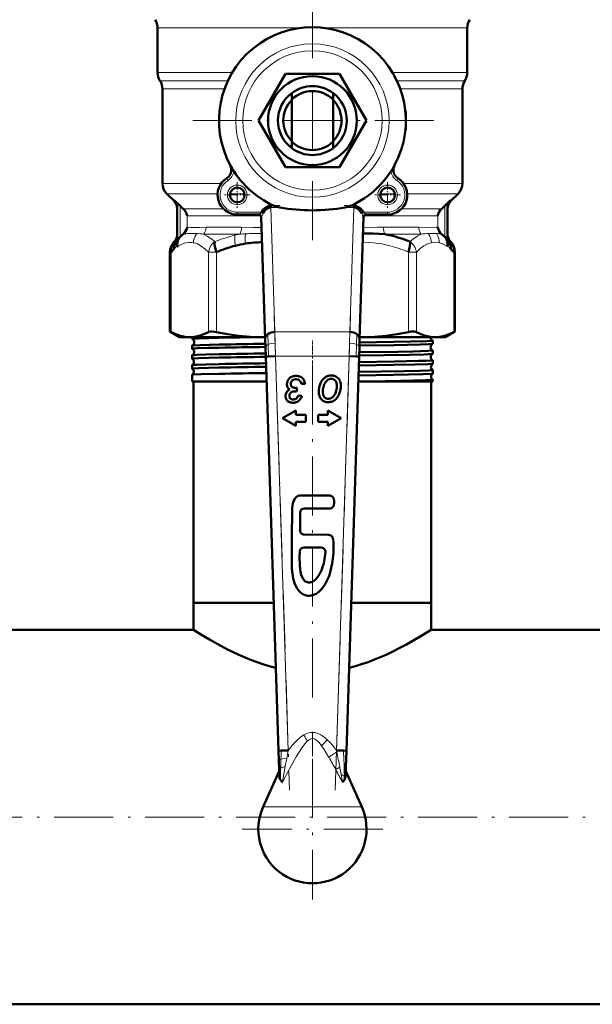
# Model space of a CAD drawing. Extents: x -1438 to 1837, y -1689 to 607.
# Tile 2 of 92: x -83 to 34, y -1684 to -1484. Entities that reach past the tile are written whole.
import ezdxf

# ---------------------------------------------------------------- set-up
doc = ezdxf.new("R2010")
doc.units = 0
doc.linetypes.add('DASHDOT', pattern=[18.5, 12, -3, 0.5, -3])

msp = doc.modelspace()

# ---------------------------------------------------------------- linework, layer by layer
at = {"color": 7, "linetype": 'DASHDOT', "lineweight": 18}
for p, q in [((-23.21, -1479.81), (-23.21, -1529.21)), ((1.49, -1504.51), (-47.91, -1504.51)), ((-30.97, -1544.34), (-27.85, -1640.57)), ((-18.57, -1640.57), (-15.45, -1544.34)), ((-23.21, -1621.78), (-23.21, -1549.13)), ((-23.21, -1634.21), (-23.21, -1662.81)), ((472.79, -1646.06), (-199.21, -1646.06)), ((-8.91, -1648.51), (-37.51, -1648.51))]:
    msp.add_line(p, q, dxfattribs=at)
at = {"color": 7, "linetype": 'DASHDOT', "lineweight": 18, "ltscale": 0.083102}
msp.add_line((-23.21, -1485.94), (-23.21, -1482.62), dxfattribs=at)
at = {"color": 7, "lineweight": 18}
for p, q in [((-25.65, -1485.67), (-54.71, -1485.67)), ((8.29, -1485.67), (-20.76, -1485.67)), ((-39.52, -1494.77), (-54.71, -1494.77)), ((-40.4, -1496.42), (-54.21, -1496.42)), ((8.29, -1494.77), (-6.9, -1494.77)), ((7.79, -1496.42), (-6.01, -1496.42)), ((-41.09, -1498.08), (-53.71, -1498.08)), ((7.29, -1498.08), (-5.33, -1498.08)), ((-4.27, -1503.01), (-4.21, -1503.01)), ((-4.21, -1506.01), (-4.27, -1506.01)), ((-40.63, -1516.24), (-40.36, -1516.66)), ((-5.79, -1516.24), (-6.05, -1516.66)), ((-41.73, -1517.27), (-53.71, -1517.27)), ((7.29, -1517.27), (-4.69, -1517.27)), ((-42.49, -1519.39), (-52.83, -1519.39)), ((-51.3, -1520.87), (-51.3, -1520.71)), ((-37.02, -1519.39), (-39.98, -1519.39)), ((-6.44, -1519.39), (-9.4, -1519.39)), ((6.41, -1519.39), (-3.93, -1519.39)), ((4.89, -1520.71), (4.88, -1520.92)), ((-51.29, -1520.92), (-51.3, -1520.87)), ((-50.11, -1528.16), (-50.11, -1521.86)), ((-41.36, -1522.42), (-49.5, -1522.42)), ((-31.64, -1521.8), (-31.08, -1521.8)), ((-31.64, -1522.15), (-30.82, -1547.46)), ((-31.64, -1522.15), (-29.85, -1522.15)), ((-16.57, -1522.15), (-14.78, -1522.15)), ((-15.6, -1547.46), (-14.78, -1522.15)), ((-15.34, -1521.8), (-14.78, -1521.8)), ((3.08, -1522.42), (-5.06, -1522.42)), ((3.69, -1521.86), (3.69, -1528.16)), ((-33.72, -1523.84), (-48.69, -1523.84)), ((-48.69, -1526.18), (-48.69, -1523.84)), ((-38.5, -1523.62), (-38.5, -1523.12)), ((-33.57, -1523.12), (-38.5, -1523.12)), ((-7.92, -1523.12), (-12.85, -1523.12)), ((2.27, -1523.84), (-12.7, -1523.84)), ((-7.92, -1523.62), (-7.92, -1523.12)), ((2.27, -1523.84), (2.27, -1526.18)), ((-37.63, -1526.18), (-44.84, -1526.18)), ((-1.57, -1526.18), (-8.79, -1526.18)), ((-49.28, -1527.59), (-49.5, -1527.59)), ((-37.95, -1527.59), (-45.33, -1527.59)), ((-1.09, -1527.59), (-8.46, -1527.59)), ((3.08, -1527.59), (2.86, -1527.59)), ((-51.29, -1529.09), (-51.25, -1529.04)), ((-51.17, -1529.01), (-51.16, -1529.01)), ((4.32, -1530.04), (4.34, -1530.01)), ((4.35, -1528.97), (4.38, -1529.04)), ((4.74, -1529.01), (4.75, -1529.01)), ((-52.19, -1531.23), (-51.96, -1531.23)), ((-51.96, -1531.23), (-51.96, -1547.48)), ((-44.35, -1531.23), (-42.73, -1531.23)), ((-44.35, -1531.23), (-44.35, -1547.48)), ((-42.73, -1531.23), (-42.73, -1547.48)), ((-3.69, -1531.23), (-3.69, -1547.48)), ((-3.69, -1531.23), (-2.07, -1531.23)), ((-2.07, -1531.23), (-2.07, -1547.48)), ((5.54, -1531.23), (5.54, -1547.48)), ((5.54, -1531.23), (5.77, -1531.23)), ((-32.26, -1547.91), (-32.2, -1550)), ((-30.82, -1547.46), (-15.6, -1547.46)), ((-30.82, -1547.46), (-30.77, -1549.73)), ((-15.65, -1549.73), (-15.6, -1547.46)), ((-14.16, -1547.91), (-14.22, -1550)), ((-32.2, -1550), (-32.13, -1552.45)), ((-30.77, -1549.73), (-30.71, -1552.41)), ((-15.71, -1552.41), (-15.65, -1549.73)), ((-14.22, -1550), (-14.29, -1552.45)), ((-30.71, -1552.41), (-28.11, -1632.5)), ((-30.71, -1552.41), (-15.71, -1552.41)), ((-18.31, -1632.5), (-15.71, -1552.41)), ((-20.18, -1630.35), (-21.33, -1631.59)), ((-18.26, -1632.77), (-18.31, -1632.5)), ((-17.65, -1635.92), (-18.45, -1636.42)), ((-16.7, -1638.49), (-16.72, -1637.76)), ((-23.21, -1643.99), (-33.24, -1643.99)), ((-13.18, -1643.99), (-23.21, -1643.99))]:
    msp.add_line(p, q, dxfattribs=at)
at = {"color": 7, "lineweight": 50}
for p, q in [((-54.71, -1485.67), (-54.71, -1494.77)), ((8.29, -1485.67), (8.29, -1494.77)), ((-34.18, -1504.51), (-28.69, -1495.01)), ((-28.69, -1495.01), (-17.72, -1495.01)), ((-17.72, -1495.01), (-12.24, -1504.51)), ((-53.71, -1498.08), (-53.71, -1517.27)), ((7.29, -1498.08), (7.29, -1517.27)), ((-27.41, -1498.91), (-27.41, -1500.22)), ((-27.41, -1500.22), (-27.41, -1508.79)), ((-19.01, -1500.22), (-19.01, -1498.91)), ((-19.01, -1508.79), (-19.01, -1500.22)), ((-28.69, -1514.01), (-34.18, -1504.51)), ((-12.24, -1504.51), (-17.72, -1514.01)), ((-4.21, -1503.01), (-4.21, -1506.01)), ((-27.41, -1508.79), (-27.41, -1510.11)), ((-19.01, -1510.11), (-19.01, -1508.79)), ((-39.92, -1513.54), (-39.95, -1513.57)), ((-39.7, -1514.72), (-39.21, -1514.76)), ((-17.72, -1514.01), (-28.69, -1514.01)), ((-6.71, -1514.72), (-7.21, -1514.76)), ((-6.47, -1513.57), (-6.49, -1513.54)), ((-51.29, -1520.92), (-52.83, -1519.39)), ((-50.11, -1521.86), (-51.3, -1520.71)), ((4.89, -1520.71), (3.69, -1521.86)), ((4.88, -1520.92), (6.41, -1519.39)), ((-50.71, -1522.13), (-50.71, -1528.37)), ((-31.64, -1522.15), (-31.64, -1521.8)), ((-14.78, -1521.8), (-14.78, -1522.15)), ((4.29, -1522.13), (4.29, -1528.37)), ((-34.12, -1523.62), (-38.5, -1523.62)), ((-33.63, -1524.11), (-32.82, -1548.94)), ((-33.18, -1523.34), (-33.57, -1523.12)), ((-13.6, -1548.94), (-12.79, -1524.11)), ((-12.85, -1523.12), (-13.24, -1523.34)), ((-7.92, -1523.62), (-12.3, -1523.62)), ((-48.71, -1526.28), (-48.69, -1526.18)), ((2.27, -1526.18), (2.29, -1526.28)), ((-50.74, -1528.76), (-50.11, -1528.16)), ((-50.11, -1528.16), (-49.88, -1527.94)), ((-49.88, -1527.94), (-49.85, -1527.92)), ((-12.9, -1527.45), (-12.57, -1527.45)), ((3.44, -1527.92), (3.46, -1527.94)), ((3.46, -1527.94), (3.69, -1528.16)), ((3.69, -1528.16), (4.1, -1528.55)), ((4.1, -1528.55), (4.32, -1528.76)), ((-51.29, -1529.08), (-51.33, -1529.13)), ((-51.29, -1529.09), (-51.24, -1529.03)), ((-51.24, -1529.04), (-51.24, -1529.03)), ((4.35, -1528.97), (4.37, -1529.04)), ((4.82, -1529.04), (4.79, -1529)), ((4.82, -1529.04), (4.91, -1529.13)), ((-52.19, -1531.23), (-52.19, -1547.37)), ((5.77, -1531.23), (5.77, -1547.37)), ((-52.19, -1547.37), (-51.96, -1547.48)), ((-50.21, -1548.51), (-52.19, -1547.37)), ((-50.21, -1548.51), (-48.15, -1548.51)), ((-48.15, -1548.51), (-33.54, -1548.51)), ((-47.67, -1548.87), (-47.67, -1548.51)), ((-33.54, -1548.51), (-32.83, -1548.51)), ((-13.58, -1548.51), (-12.88, -1548.51)), ((-12.88, -1548.51), (1.74, -1548.51)), ((1.74, -1548.51), (3.79, -1548.51)), ((3.79, -1548.51), (5.77, -1547.37)), ((5.54, -1547.48), (5.77, -1547.37)), ((-47.67, -1550.89), (-47.67, -1550.24)), ((-32.82, -1548.94), (-32.77, -1550.56)), ((-32.77, -1550.56), (-32.71, -1552.47)), ((-13.71, -1552.47), (-13.65, -1550.56)), ((-13.65, -1550.56), (-13.6, -1548.94)), ((1.25, -1549.88), (1.25, -1549.25)), ((-47.67, -1552.91), (-47.67, -1552.22)), ((-32.13, -1552.45), (-32.71, -1552.47)), ((-32.71, -1552.47), (-30.11, -1632.57)), ((-30.71, -1552.41), (-32.13, -1552.45)), ((-16.31, -1632.57), (-13.71, -1552.47)), ((-15.71, -1552.41), (-14.29, -1552.45)), ((-14.29, -1552.45), (-13.71, -1552.47)), ((1.25, -1551.9), (1.25, -1551.23)), ((-47.67, -1554.93), (-47.67, -1554.2)), ((1.25, -1553.92), (1.25, -1553.21)), ((-47.66, -1554.93), (-47.67, -1554.93)), ((-47.67, -1556.18), (-47.66, -1556.18)), ((-47.67, -1557.51), (-47.67, -1556.18)), ((1.25, -1555.94), (1.25, -1555.19)), ((1.25, -1555.95), (1.25, -1555.94)), ((-42.16, -1557.51), (-47.67, -1557.51)), ((-47.36, -1602.51), (-47.36, -1557.51)), ((-32.54, -1557.51), (-42.16, -1557.51)), ((-27.6, -1558.05), (-27.59, -1557.99)), ((-25.45, -1558.04), (-24.69, -1557.98)), ((-11.47, -1557.51), (-13.88, -1557.51)), ((1.25, -1557.51), (-11.47, -1557.51)), ((0.94, -1602.51), (0.94, -1557.51)), ((1.25, -1557.17), (1.25, -1557.17)), ((1.25, -1557.51), (1.25, -1557.17)), ((-26.64, -1559.54), (-26.55, -1559.55)), ((-26.44, -1559.55), (-26.31, -1558.86)), ((-25.37, -1560.47), (-26.11, -1560.38)), ((-27.69, -1561.01), (-27.73, -1560.97)), ((-26.57, -1563.46), (-29.26, -1565.01)), ((-26.57, -1564.28), (-26.57, -1563.46)), ((-24.57, -1564.28), (-26.57, -1564.28)), ((-24.57, -1565.74), (-24.57, -1564.28)), ((-22.05, -1564.28), (-22.05, -1565.74)), ((-20.05, -1564.28), (-22.05, -1564.28)), ((-20.05, -1563.46), (-20.05, -1564.28)), ((-17.36, -1565.01), (-20.05, -1563.46)), ((-29.26, -1565.01), (-26.57, -1566.56)), ((-26.57, -1565.74), (-24.57, -1565.74)), ((-26.57, -1566.56), (-26.57, -1565.74)), ((-22.05, -1565.74), (-20.05, -1565.74)), ((-20.05, -1566.56), (-17.36, -1565.01)), ((-20.05, -1565.74), (-20.05, -1566.56)), ((-25.73, -1587.77), (-25.7, -1584.19)), ((-24.81, -1583.32), (-19.94, -1583.36)), ((-20.06, -1588.7), (-24.87, -1588.66)), ((-24.92, -1591.27), (-21.41, -1591.3)), ((-41.92, -1602.51), (-47.36, -1602.51)), ((-31.08, -1602.51), (-47.36, -1602.51)), ((-47.36, -1608.01), (-47.36, -1602.51)), ((-31.08, -1602.51), (-41.92, -1602.51)), ((0.94, -1602.51), (-15.32, -1602.51)), ((0.94, -1602.51), (-15.32, -1602.51)), ((0.94, -1608.01), (0.94, -1602.51)), ((-47.36, -1608.01), (-143.21, -1608.01)), ((123.34, -1608.01), (0.94, -1608.01)), ((-29.54, -1632.55), (-30.11, -1632.57)), ((-30.11, -1632.57), (-30.05, -1634.48)), ((-28.11, -1632.5), (-29.54, -1632.55)), ((-16.89, -1632.55), (-18.31, -1632.5)), ((-16.31, -1632.57), (-16.89, -1632.55)), ((-16.47, -1637.65), (-16.31, -1632.57)), ((-30.05, -1634.48), (-29.99, -1636.36)), ((-29.97, -1636.75), (-33.24, -1643.99)), ((-29.99, -1636.36), (-29.94, -1637.65)), ((-13.18, -1643.99), (-16.44, -1636.75)), ((416.79, -1684.11), (-143.21, -1684.11))]:
    msp.add_line(p, q, dxfattribs=at)
at = {"color": 7, "linetype": 'DASHDOT', "lineweight": 18, "ltscale": 0.129999}
for p, q in [((-38.5, -1517.02), (-38.5, -1522.22)), ((-7.92, -1517.02), (-7.92, -1522.22))]:
    msp.add_line(p, q, dxfattribs=at)
at = {"color": 7, "linetype": 'DASHDOT', "lineweight": 18, "ltscale": 0.13}
for p, q in [((-35.9, -1519.62), (-41.1, -1519.62)), ((-5.32, -1519.62), (-10.52, -1519.62))]:
    msp.add_line(p, q, dxfattribs=at)
at = {"color": 7, "linetype": 'DASHDOT', "lineweight": 18, "ltscale": 0.053854}
for p, q in [((-31.82, -1521.8), (-29.67, -1521.8)), ((-16.75, -1521.8), (-14.6, -1521.8))]:
    msp.add_line(p, q, dxfattribs=at)
at = {"color": 7, "linetype": 'DASHDOT', "lineweight": 18, "ltscale": 0.14782}
msp.add_line((-33.08, -1523.12), (-38.99, -1523.12), dxfattribs=at)
at = {"color": 7, "linetype": 'DASHDOT', "lineweight": 18, "ltscale": 0.147819}
msp.add_line((-7.43, -1523.12), (-13.34, -1523.12), dxfattribs=at)
at = {"color": 7, "linetype": 'DASHDOT', "lineweight": 18, "ltscale": 0.000186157}
msp.add_line((-23.21, -1548.51), (-23.21, -1548.5), dxfattribs=at)
at = {"color": 7, "linetype": 'DASHDOT', "lineweight": 18, "ltscale": 0.042889}
msp.add_line((-23.21, -1550.81), (-23.21, -1549.1), dxfattribs=at)
at = {"color": 7, "linetype": 'DASHDOT', "lineweight": 18, "ltscale": 0.456761}
msp.add_line((-32.34, -1552.41), (-14.07, -1552.41), dxfattribs=at)
at = {"color": 7, "linetype": 'DASHDOT', "lineweight": 18, "ltscale": 0.043887}
msp.add_line((-23.21, -1552.83), (-23.21, -1551.08), dxfattribs=at)
at = {"color": 7, "linetype": 'DASHDOT', "lineweight": 18, "ltscale": 0.045032}
msp.add_line((-23.21, -1554.86), (-23.21, -1553.06), dxfattribs=at)
at = {"color": 7, "linetype": 'DASHDOT', "lineweight": 18, "ltscale": 0.416745}
msp.add_line((-23.21, -1628.71), (-23.21, -1645.38), dxfattribs=at)
at = {"color": 7, "lineweight": 50}
for points in [[(-51.3, -1520.71), (-51.04, -1521.04), (-50.85, -1521.41), (-50.74, -1521.81), (-50.71, -1522.13)], [(4.89, -1520.71), (4.62, -1521.04), (4.43, -1521.41), (4.32, -1521.82), (4.29, -1522.13)], [(-31.64, -1521.8), (-32.08, -1521.86), (-32.5, -1522.02), (-32.89, -1522.28), (-33.26, -1522.66), (-33.57, -1523.12)], [(-31.64, -1522.15), (-32, -1522.2), (-32.33, -1522.35), (-32.74, -1522.68), (-33.06, -1523.12), (-33.18, -1523.34)], [(-29.85, -1522.15), (-30.35, -1522.05), (-30.84, -1521.9), (-31.08, -1521.8)], [(-15.34, -1521.8), (-15.66, -1521.93), (-16.32, -1522.1), (-16.57, -1522.15)], [(-12.85, -1523.12), (-13.15, -1522.67), (-13.52, -1522.29), (-13.94, -1522.01), (-14.35, -1521.85), (-14.78, -1521.8)], [(-13.24, -1523.34), (-13.54, -1522.85), (-13.93, -1522.46), (-14.26, -1522.26), (-14.62, -1522.16), (-14.78, -1522.15)], [(-12.8, -1524.14), (-12.8, -1524.14), (-12.81, -1524.14), (-12.81, -1524.14), (-12.81, -1524.14), (-12.82, -1524.13), (-12.84, -1524.09), (-12.95, -1523.9)], [(-50.71, -1527.82), (-50.75, -1528.19), (-50.87, -1528.55), (-51.07, -1528.89), (-51.16, -1529.01)], [(-12.57, -1527.45), (-10.87, -1527.48), (-9.63, -1527.52), (-8.46, -1527.59)], [(-51.06, -1529.03), (-51.28, -1529.57), (-51.38, -1530.16), (-51.36, -1530.67)], [(-50.81, -1529.89), (-50.72, -1530.03), (-50.67, -1530.07), (-50.63, -1530.08), (-50.6, -1530.07), (-50.53, -1530.04)], [(4.94, -1530.67), (4.95, -1530.07), (4.84, -1529.49), (4.64, -1529.03)], [(4.82, -1529.05), (4.84, -1529.06), (4.84, -1529.06), (4.83, -1529.05), (4.82, -1529.03)], [(5.54, -1531.23), (5.57, -1530.76), (5.52, -1530.3), (5.38, -1529.86), (5.18, -1529.47), (4.91, -1529.13)], [(-51.96, -1547.48), (-51.02, -1547.92), (-50.07, -1548.24), (-49.11, -1548.44), (-48.15, -1548.51)], [(-48.15, -1548.51), (-47.2, -1548.44), (-46.24, -1548.24), (-45.29, -1547.92), (-44.35, -1547.48)], [(-47.67, -1548.87), (-47.67, -1548.87), (-47.67, -1548.87), (-47.66, -1548.86), (-47.65, -1548.86), (-47.52, -1548.84), (-46.38, -1548.77), (-42.16, -1548.65)], [(-44.35, -1547.48), (-44.18, -1547.42), (-43.96, -1547.38), (-43.58, -1547.37), (-43.15, -1547.41), (-42.73, -1547.48)], [(-42.73, -1547.48), (-40.45, -1547.92), (-38.16, -1548.24), (-35.85, -1548.44), (-33.54, -1548.51)], [(-12.88, -1548.51), (-10.56, -1548.44), (-8.26, -1548.24), (-5.97, -1547.92), (-3.69, -1547.48)], [(-3.69, -1547.48), (-3.2, -1547.4), (-2.74, -1547.37), (-2.42, -1547.38), (-2.07, -1547.48)], [(-2.07, -1547.48), (-1.13, -1547.92), (-0.18, -1548.24), (0.78, -1548.44), (1.74, -1548.51)], [(1.74, -1548.51), (2.69, -1548.44), (3.65, -1548.24), (4.6, -1547.92), (5.54, -1547.48)], [(-47.67, -1550.89), (-47.67, -1550.89), (-47.67, -1550.88), (-47.66, -1550.88), (-47.66, -1550.88), (-47.62, -1550.87), (-47.28, -1550.83), (-46.6, -1550.79), (-44.35, -1550.72), (-42.16, -1550.67)], [(-47.66, -1550.23), (-47.61, -1550.22), (-47.43, -1550.2), (-46.09, -1550.13), (-42.16, -1550.02)], [(-13.64, -1550.25), (-6.55, -1550.14), (-1.22, -1550.02), (0.43, -1549.96), (1.12, -1549.91), (1.22, -1549.9), (1.24, -1549.89)], [(-13.62, -1549.62), (-3.22, -1549.44), (0.05, -1549.35), (0.87, -1549.3), (1.21, -1549.27), (1.24, -1549.26), (1.25, -1549.25), (1.25, -1549.25), (1.25, -1549.25), (1.25, -1549.25)], [(-47.67, -1552.91), (-47.67, -1552.91), (-47.67, -1552.9), (-47.66, -1552.9), (-47.65, -1552.9), (-47.52, -1552.87), (-46.4, -1552.8), (-42.16, -1552.69)], [(-47.66, -1552.22), (-47.65, -1552.21), (-47.6, -1552.2), (-47.27, -1552.17), (-46.68, -1552.13), (-44.84, -1552.07), (-42.16, -1552.01)], [(-13.71, -1552.27), (-3.47, -1552.1), (-0.56, -1552.02), (0.43, -1551.98), (1.12, -1551.93), (1.22, -1551.91), (1.24, -1551.9)], [(-13.68, -1551.6), (-5.84, -1551.48), (-2.69, -1551.41), (0.29, -1551.32), (1.09, -1551.27), (1.23, -1551.24), (1.24, -1551.24), (1.25, -1551.24), (1.25, -1551.23), (1.25, -1551.23)], [(-47.67, -1554.93), (-47.67, -1554.93), (-47.67, -1554.92), (-47.66, -1554.92), (-47.65, -1554.92), (-47.49, -1554.89), (-46.47, -1554.83), (-42.16, -1554.71)], [(-47.66, -1554.2), (-47.65, -1554.19), (-47.6, -1554.18), (-47.28, -1554.15), (-46.7, -1554.12), (-44.84, -1554.05), (-42.16, -1553.99)], [(-13.77, -1554.3), (-6.62, -1554.18), (-2.41, -1554.1), (0.36, -1554), (1.06, -1553.96), (1.21, -1553.94), (1.24, -1553.92)], [(-13.75, -1553.58), (-6.5, -1553.47), (-1.65, -1553.37), (0, -1553.32), (1.11, -1553.25), (1.23, -1553.23), (1.25, -1553.22), (1.25, -1553.22), (1.25, -1553.22), (1.25, -1553.21)], [(-47.66, -1556.18), (-47.66, -1556.17), (-47.63, -1556.16), (-47.46, -1556.14), (-45.85, -1556.06), (-42.16, -1555.97)], [(-13.84, -1556.32), (-6.64, -1556.21), (-0.71, -1556.07), (0.98, -1555.99), (1.2, -1555.96), (1.24, -1555.95), (1.25, -1555.95)], [(-13.81, -1555.56), (-4.53, -1555.42), (-1.4, -1555.34), (0.4, -1555.28), (0.94, -1555.24), (1.22, -1555.21), (1.24, -1555.2), (1.25, -1555.2), (1.25, -1555.2), (1.25, -1555.19)], [(-11.47, -1557.51), (-5.25, -1557.41), (-0.23, -1557.28), (1, -1557.22), (1.22, -1557.19), (1.24, -1557.18), (1.25, -1557.18), (1.25, -1557.17), (1.25, -1557.17)], [(-25.75, -1580.7), (-26.1, -1580.79), (-26.26, -1580.87), (-26.49, -1581.04), (-26.69, -1581.25), (-26.88, -1581.54), (-27.03, -1581.86), (-27.16, -1582.3), (-27.24, -1582.75), (-27.3, -1583.21), (-27.31, -1583.95)], [(-25.09, -1580.69), (-25.53, -1580.68), (-25.75, -1580.7)], [(-19.08, -1581.03), (-19.21, -1580.9), (-19.38, -1580.79), (-19.63, -1580.74)], [(-18.88, -1581.42), (-18.99, -1581.15), (-19.08, -1581.03)], [(-19.06, -1583.04), (-18.94, -1582.85), (-18.87, -1582.64), (-18.79, -1582.25)], [(-18.79, -1582.25), (-18.79, -1581.83), (-18.88, -1581.42)], [(-27.31, -1583.95), (-27.37, -1588.94), (-27.39, -1591.88), (-27.4, -1594.2)], [(-19.55, -1583.36), (-19.32, -1583.29), (-19.13, -1583.14), (-19.06, -1583.04)], [(-19.37, -1595.43), (-19.18, -1594.49), (-19.05, -1593.54), (-18.94, -1592.41), (-18.89, -1591.25), (-18.89, -1590.47), (-18.92, -1590.08), (-18.99, -1589.64), (-19.05, -1589.42), (-19.14, -1589.2), (-19.28, -1588.99), (-19.44, -1588.85), (-19.64, -1588.75), (-19.86, -1588.71), (-20.06, -1588.7)], [(-25.61, -1596.21), (-25.69, -1595.75), (-25.78, -1594.84), (-25.82, -1593.2), (-25.8, -1592.12)], [(-20.55, -1592.25), (-20.74, -1593.66), (-20.92, -1594.5), (-21.08, -1595.05)], [(-27.4, -1594.2), (-27.38, -1595.48), (-27.34, -1596.12)], [(-27.34, -1596.12), (-27.21, -1597.08), (-27.11, -1597.56)], [(-19.9, -1597.2), (-19.69, -1596.62), (-19.37, -1595.43)], [(-27.11, -1597.56), (-26.94, -1598.23), (-26.83, -1598.55), (-26.63, -1599.02)], [(-25.03, -1597.76), (-25.19, -1597.52), (-25.41, -1597)], [(-24.55, -1598.21), (-24.73, -1598.09), (-25.03, -1597.76)], [(-21.84, -1600.22), (-21.38, -1599.76), (-21.1, -1599.42), (-20.61, -1598.7)], [(-20.61, -1598.7), (-20.18, -1597.89), (-19.9, -1597.2)], [(-26.63, -1599.02), (-26.32, -1599.59), (-26.13, -1599.86), (-25.82, -1600.24), (-25.56, -1600.48)], [(-25.56, -1600.48), (-25.13, -1600.76), (-24.66, -1600.97)], [(-22.81, -1600.84), (-22.47, -1600.66), (-22.25, -1600.53), (-21.84, -1600.22)], [(-30.66, -1615.73), (-31.99, -1615.37), (-33.3, -1614.97), (-34.64, -1614.51), (-35.94, -1614.02), (-38.29, -1613.01), (-40.45, -1611.97), (-42.43, -1610.93), (-44.16, -1609.96), (-45.74, -1609.01), (-47.36, -1608.01)], [(0.94, -1608.01), (-1.61, -1609.57), (-4.09, -1610.99), (-5.55, -1611.76), (-6.85, -1612.41), (-8.23, -1613.06), (-10.59, -1614.06), (-11.89, -1614.55), (-13.23, -1615.01), (-14.48, -1615.39), (-15.76, -1615.73)], [(-29.31, -1638.97), (-29.32, -1638.96), (-29.36, -1638.93), (-29.58, -1638.7), (-29.72, -1638.49)], [(-16.7, -1638.49), (-16.97, -1638.84), (-17.09, -1638.95), (-17.1, -1638.96), (-17.11, -1638.97)]]:
    msp.add_lwpolyline(points, dxfattribs=at)
at = {"color": 7, "lineweight": 18}
for points in [[(-34.12, -1523.62), (-34.11, -1523.62), (-34.11, -1523.62), (-34.07, -1523.59), (-33.57, -1523.12)], [(-33.18, -1523.34), (-33.47, -1523.91), (-33.56, -1524.08), (-33.59, -1524.13), (-33.61, -1524.14), (-33.61, -1524.14), (-33.61, -1524.14), (-33.61, -1524.14), (-33.62, -1524.14)], [(-12.85, -1523.12), (-12.37, -1523.56), (-12.32, -1523.61), (-12.31, -1523.62), (-12.3, -1523.62)], [(-48.69, -1526.18), (-47.95, -1526.23), (-46.16, -1526.22), (-44.84, -1526.18)], [(-37.63, -1526.18), (-35.23, -1526.22), (-33.56, -1526.25)], [(-12.86, -1526.25), (-9.95, -1526.19), (-8.79, -1526.18)], [(-1.57, -1526.18), (-0.01, -1526.23), (1.97, -1526.19), (2.27, -1526.18)], [(-50.53, -1530.04), (-50.55, -1529.69), (-50.52, -1529.34), (-50.45, -1529), (-50.34, -1528.68), (-50.14, -1528.29), (-49.88, -1527.94)], [(-49.28, -1527.59), (-48.6, -1527.48), (-47.56, -1527.45), (-47.37, -1527.45)], [(-46.74, -1527.47), (-47.06, -1527.98), (-47.28, -1528.54), (-47.36, -1528.93), (-47.4, -1529.33)], [(-45.33, -1527.59), (-44.61, -1527.97), (-43.86, -1528.47), (-43.08, -1529.11)], [(-38.98, -1527.81), (-39.01, -1528.47), (-38.97, -1529.21), (-38.88, -1529.94)], [(-36.82, -1527.52), (-36.89, -1528.16), (-36.9, -1528.86), (-36.85, -1529.52)], [(-3.34, -1529.11), (-2.56, -1528.47), (-1.81, -1527.97), (-1.09, -1527.59)], [(0.34, -1527.47), (0.66, -1527.98), (0.88, -1528.54), (0.96, -1528.93), (1, -1529.33)], [(2.02, -1527.47), (2.31, -1527.99), (2.49, -1528.55), (2.55, -1528.95), (2.57, -1529.35)], [(3.46, -1527.94), (3.78, -1528.39), (4, -1528.9), (4.11, -1529.46), (4.12, -1530.04)], [(4.29, -1527.82), (4.36, -1528.3), (4.52, -1528.68), (4.74, -1529.01)], [(-51.36, -1530.67), (-51.1, -1530.39), (-50.81, -1529.89)], [(-50.79, -1529.03), (-50.79, -1529.03), (-50.79, -1529.03), (-50.78, -1529.03), (-50.78, -1529.03), (-50.78, -1529.04)], [(-50.53, -1530.04), (-49.93, -1529.69), (-49.29, -1529.44), (-48.97, -1529.35), (-48.35, -1529.26), (-47.72, -1529.28), (-47.4, -1529.33)], [(-47.4, -1529.33), (-46.99, -1529.44), (-46.6, -1529.59), (-45.84, -1530), (-45.08, -1530.56), (-44.35, -1531.23)], [(-44.35, -1531.23), (-44.24, -1530.75), (-44.05, -1530.28), (-43.79, -1529.85), (-43.46, -1529.45), (-43.08, -1529.11)], [(-12.96, -1529.25), (-11.9, -1529.27), (-10.8, -1529.36), (-9.12, -1529.59), (-7.49, -1529.95)], [(-2.07, -1531.23), (-1.31, -1530.54), (-0.56, -1529.99), (0.04, -1529.66), (0.69, -1529.41), (1, -1529.33)], [(2.57, -1529.35), (3.13, -1529.52), (3.67, -1529.78), (4.12, -1530.04)], [(4.12, -1530.04), (4.2, -1530.08), (4.3, -1530.05), (4.32, -1530.04)], [(4.37, -1529.04), (4.37, -1529.03), (4.37, -1529.03), (4.37, -1529.04), (4.38, -1529.04), (4.38, -1529.04)], [(4.38, -1529.04), (4.38, -1529.04), (4.4, -1529.04), (4.44, -1529.04), (4.53, -1529.04), (4.64, -1529.03)], [(4.39, -1529.89), (4.62, -1530.31), (4.9, -1530.63), (4.94, -1530.67)], [(-32.77, -1550.56), (-32.73, -1550.42), (-32.63, -1550.27), (-32.45, -1550.13), (-32.2, -1550)], [(-32.2, -1550), (-31.87, -1549.89), (-31.51, -1549.81), (-30.77, -1549.73)], [(-14.22, -1550), (-14.55, -1549.89), (-14.91, -1549.81), (-15.65, -1549.73)], [(-13.65, -1550.56), (-13.68, -1550.42), (-13.79, -1550.27), (-13.97, -1550.13), (-14.22, -1550)], [(-24.25, -1630.61), (-24.69, -1631.08), (-25.35, -1631.96), (-26.5, -1633.8), (-27.88, -1636.27), (-29.31, -1638.97)], [(-24.96, -1629.37), (-25.62, -1629.82), (-26.21, -1630.33), (-26.76, -1630.87), (-27.35, -1631.54), (-28.11, -1632.5)], [(-20.18, -1630.35), (-20.57, -1630.01), (-21.03, -1629.65), (-21.47, -1629.37), (-21.89, -1629.16), (-22.3, -1629), (-22.71, -1628.9), (-23.13, -1628.86), (-23.55, -1628.88), (-24.2, -1629.03), (-24.8, -1629.29), (-24.96, -1629.37)], [(-21.33, -1631.59), (-21.85, -1630.93), (-22.32, -1630.47), (-22.61, -1630.27), (-22.88, -1630.15), (-23.28, -1630.1), (-23.68, -1630.21), (-24.1, -1630.48), (-24.25, -1630.61)], [(-18.31, -1632.5), (-18.9, -1631.74), (-19.54, -1631), (-20.18, -1630.35)], [(-19.84, -1633.93), (-20.82, -1632.34), (-21.33, -1631.59)], [(-30.05, -1634.48), (-30.05, -1634.47), (-30.03, -1634.45), (-30, -1634.42), (-29.91, -1634.37), (-29.6, -1634.29)], [(-29.6, -1634.29), (-29.24, -1634.23), (-28.43, -1634.16)], [(-29.99, -1636.36), (-29.97, -1636.28), (-29.83, -1636.14), (-29.66, -1636.05)], [(-29.66, -1636.05), (-29.39, -1635.95), (-28.74, -1635.81)], [(-28.74, -1635.81), (-29.15, -1638.06), (-29.27, -1638.77), (-29.31, -1638.97)], [(-16.72, -1637.76), (-17.01, -1637.58), (-17.38, -1637.43)]]:
    msp.add_lwpolyline(points, dxfattribs=at)
for centre, radius in [((-23.21, -1504.51), 15.59), ((-23.21, -1504.51), 14.17), ((-38.5, -1519.62), 2), ((-7.92, -1519.62), 2)]:
    msp.add_circle(centre, radius, dxfattribs=at)
at = {"color": 7, "lineweight": 50}
for centre, radius in [((-23.21, -1504.51), 9.03), ((-38.5, -1519.62), 1.5), ((-7.92, -1519.62), 1.5)]:
    msp.add_circle(centre, radius, dxfattribs=at)
for centre, radius, start, end in [((-57.71, -1485.67), 3, 0, 33.5573), ((11.29, -1485.67), 3, 146.4427, 180), ((-23.21, -1504.51), 19, 331.6157, 208.3843), ((-51.71, -1494.77), 3, 180, 213.5573), ((-56.71, -1498.08), 3, 360, 33.5573), ((10.29, -1498.08), 3, 146.4427, 180), ((5.29, -1494.77), 3, 326.4427, 360), ((-23.21, -1504.51), 7, 53.1301, 126.8699), ((-23.21, -1504.51), 6, 45.573, 134.427), ((-23.21, -1504.51), 7, 126.8699, 233.1301), ((-23.21, -1504.51), 5.92, 135.2156, 224.7844), ((-23.21, -1504.51), 7, 306.8699, 53.1301), ((-23.21, -1504.51), 5.92, 315.2156, 44.7844), ((-5.71, -1503.01), 1.5, 0, 22.414), ((-5.71, -1506.01), 1.5, 337.5863, 360), ((-23.21, -1504.51), 6, 225.573, 314.427), ((-23.21, -1504.51), 7, 233.1301, 306.8699), ((-41.7, -1514.55), 2, 302.2156, 355.1267), ((-41.7, -1514.55), 2, 2.2103, 29.2301), ((-23.21, -1504.51), 19, 208.3843, 245.5264), ((-42.07, -1514.54), 2.37, 355.6677, 1.6398), ((-23.21, -1504.51), 19, 294.4736, 331.6157), ((-4.7, -1514.54), 2.02, 175.0865, 184.9697), ((-4.69, -1514.54), 2.03, 175.291, 184.9605), ((-4.72, -1514.55), 2, 156.0038, 175.0421), ((-4.72, -1514.55), 2, 184.8733, 237.7844), ((-4.96, -1514.42), 1.73, 150.5425, 156.6087), ((-38.5, -1519.62), 4, 122.2156, 270), ((-7.92, -1519.62), 4, 270, 57.7844), ((-50.71, -1517.27), 3, 180, 225), ((4.29, -1517.27), 3, 315, 0), ((-52.81, -1522.38), 2.1, 1.1389, 43.8616), ((-34.28, -1505.34), 22.88, 226.2262, 228.3152), ((-51.2, -1524.34), 2.56, 11.3857, 48.536), ((-23.18, -1485.73), 37.03, 259.6349, 269.9618), ((-23.23, -1485.73), 37.03, 270.0379, 280.3656), ((4.78, -1524.34), 2.56, 131.464, 168.6143), ((-12.13, -1505.34), 22.88, 311.6848, 313.7738), ((6.39, -1522.38), 2.1, 136.1331, 178.8607), ((-34.13, -1524.12), 0.5, 1.8565, 90), ((-12.3, -1524.12), 0.5, 90.0587, 181.56), ((-12.86, -1524.1), 0.0706, 332.5513, 357.3878), ((-12.27, -1524.13), 0.523, 148.6671, 174.8417), ((-12.29, -1524.12), 0.5, 175.7393, 178.1435), ((-12.29, -1524.12), 0.5, 134.0717, 148.3263), ((-12.28, -1524.14), 0.52, 98.2764, 133.2489), ((-12.29, -1524.12), 0.5, 90, 97.6664), ((-51.2, -1525.67), 2.57, 311.5104, 346.3475), ((4.78, -1525.67), 2.57, 193.6524, 228.4897), ((-52.81, -1527.64), 2.11, 318.0189, 358.8385), ((-52.78, -1527.67), 2.06, 319.7098, 333.3348), ((-52.86, -1527.62), 2.16, 333.1914, 338.6799), ((-55.28, -1528.22), 4.57, 349.7149, 353.2146), ((-53.04, -1528.37), 2.33, 350.2761, 0.0272), ((-36.54, -1542.2), 19.53, 131.584, 132.9905), ((-13.6, -1553.92), 26.82, 76.5957, 78.9593), ((-14.51, -1557.36), 30.38, 68.4278, 76.4332), ((-9.88, -1542.2), 19.53, 47.0095, 48.416), ((6.39, -1527.65), 2.1, 181.0109, 221.69), ((6.62, -1528.37), 2.33, 179.975, 189.7196), ((8.37, -1528.28), 4.07, 186.7444, 189.6518), ((6.44, -1527.62), 2.16, 201.3201, 206.8087), ((6.32, -1527.69), 2.01, 206.5227, 223.9353), ((-49.19, -1531.23), 3, 135.0004, 179.9897), ((-44.16, -1539), 11.01, 130.8684, 135.1031), ((-51.08, -1529.28), 0.285, 107.7309, 136.0957), ((-51.15, -1529.18), 0.171, 59.6827, 94.5427), ((-47.92, -1529.55), 2.91, 169.9603, 186.7061), ((-31.96, -1556.88), 27.82, 104.4007, 112.7693), ((-33.18, -1552.33), 23.11, 99.1239, 104.2603), ((-33.53, -1550.1), 20.85, 89.7988, 99.1526), ((1.54, -1529.54), 2.87, 353.1879, 10.1588), ((4.73, -1529.17), 0.17, 85.4868, 120.384), ((2.77, -1531.23), 3, 0.0103, 44.9996), ((-2.26, -1539), 11.01, 44.8969, 49.1316), ((-13.83, -2993.47), 1445.1, 90.78367, 91.12338), ((-33.54, -1508.6), 39.91, 270, 271.0149), ((-12.88, -1508.59), 39.91, 268.9853, 269.9999), ((1.54, -1548.56), 0.746, 176.3135, 183.7802), ((1.53, -1548.56), 0.74, 183.6304, 246.8494), ((-47.66, -1548.87), 0.0145, 200.782, 258.3328), ((-47.66, -1550.25), 0.0142, 101.5103, 159.0663), ((-47.97, -1549.55), 0.742, 352.6733, 65.3932), ((-47.96, -1549.56), 0.74, 294.5024, 352.9409), ((-12.28, -3107.8), 1558.06, 90.75421, 91.09892), ((-12.2, -3088.43), 1538.05, 90.76642, 91.11638), ((1.57, -1550.55), 0.742, 115.9765, 183.8979), ((1.57, -1550.56), 0.741, 183.6634, 244.0841), ((1.24, -1549.25), 0.0158, 22.882, 80.3359), ((1.24, -1549.87), 0.0132, 283.6255, 341.0246), ((-47.66, -1550.88), 0.0119, 196.8948, 254.3208), ((-47.66, -1552.23), 0.0116, 105.5576, 162.9629), ((-48, -1551.55), 0.743, 352.6969, 62.572), ((-48, -1551.56), 0.741, 297.3526, 352.8988), ((-12.1, -3122.24), 1570.53, 90.75238, 91.0967), ((-12.11, -3093.01), 1540.62, 90.76574, 91.11756), ((1.6, -1552.55), 0.742, 118.8606, 183.8746), ((1.6, -1552.56), 0.742, 183.6938, 241.1753), ((1.24, -1551.24), 0.0127, 18.7319, 76.3304), ((1.24, -1551.89), 0.011, 287.7801, 344.8173), ((-47.66, -1552.9), 0.0102, 193.6686, 250.1709), ((-47.66, -1554.21), 0.0098, 109.8066, 166.2686), ((-48.04, -1553.56), 0.743, 352.7121, 59.6357), ((-48.04, -1553.56), 0.742, 300.3006, 352.87), ((-11.99, -3133.78), 1580.08, 90.74976, 91.09432), ((-11.94, -3103.99), 1549.58, 90.76535, 91.11755), ((1.64, -1554.55), 0.743, 121.8709, 183.8615), ((1.64, -1554.56), 0.743, 183.7187, 238.1576), ((1.24, -1553.22), 0.0106, 15.3321, 72.4338), ((1.24, -1553.92), 0.00945, 292.0189, 347.7772), ((-48.07, -1555.56), 0.744, 352.7338, 56.57), ((-48.07, -1555.56), 0.742, 303.375, 352.8545), ((-11.92, -3141.68), 1586, 90.7469, 91.09248), ((-26.89, -1557.87), 1.4, 113.6304, 137.4422), ((-26.59, -1558.55), 2.14, 94.4101, 113.6304), ((-26.54, -1559.19), 2.78, 92.1494, 94.4101), ((-26.53, -1559.54), 3.14, 90.021, 92.1494), ((-26.53, -1558.89), 2.49, 73.5785, 90.021), ((-26.24, -1557.91), 1.47, 52.1297, 73.5785), ((-26.23, -1557.89), 1.44, 27.9918, 52.1297), ((-19.33, -1558.64), 2.33, 124.1102, 141.626), ((-19.14, -1558.93), 2.68, 116.3172, 124.1102), ((-19.33, -1558.54), 2.24, 107.7982, 116.3172), ((-19.36, -1558.43), 2.13, 98.8623, 107.7982), ((-19.36, -1558.43), 2.13, 89.924, 98.8623), ((-19.36, -1558.53), 2.23, 82.8807, 89.924), ((-19.33, -1558.27), 1.97, 75.3803, 82.8807), ((-19.32, -1558.21), 1.91, 67.6508, 75.3803), ((-19.33, -1558.23), 1.93, 59.9657, 67.6508), ((-19.22, -1558.04), 1.71, 43.0364, 59.9657), ((1.67, -1556.56), 0.744, 125.0164, 183.833), ((1.67, -1556.56), 0.743, 183.7214, 235.0316), ((1.24, -1555.2), 0.00906, 12.2529, 68.0265), ((-26.71, -1558.11), 1.68, 158.2315, 180.021), ((-26.81, -1558.11), 1.59, 180.021, 187.9721), ((-27.11, -1558.15), 1.28, 187.9721, 196.8187), ((-27.22, -1558.19), 1.16, 196.8187, 216.8441), ((-26.56, -1558.17), 1.85, 137.4422, 158.2315), ((-26.54, -1558.05), 1.05, 180.021, 196.9753), ((-26.6, -1558.04), 0.995, 155.9154, 177.4307), ((-26.96, -1558.17), 0.618, 196.9753, 219.1737), ((-26.72, -1557.98), 0.864, 132.8032, 155.9154), ((-26.89, -1558.12), 0.707, 219.1737, 238.618), ((-26.64, -1558.06), 0.974, 121.3906, 132.8032), ((-26.9, -1558.14), 0.679, 238.618, 258.469), ((-26.65, -1558.06), 0.968, 109.9406, 121.3906), ((-26.62, -1558.13), 1.05, 99.3049, 109.9406), ((-26.57, -1558.45), 1.37, 90.021, 99.3049), ((-26.57, -1558.51), 1.43, 71.5916, 90.021), ((-26.4, -1557.98), 0.875, 48.0024, 71.5916), ((-26.43, -1558.02), 0.927, 26.6644, 48.0024), ((-27.08, -1558.35), 1.66, 10.7526, 26.6644), ((-27.22, -1558.42), 2.56, 9.9462, 27.9918), ((-17.35, -1559.57), 4.55, 168.7848, 179.924), ((-17.92, -1559.46), 3.98, 156.8653, 168.7848), ((-18.75, -1559.1), 3.07, 141.626, 156.8653), ((-17.25, -1559.7), 3.87, 164.0848, 171.515), ((-17.53, -1559.56), 3.56, 159.1418, 164.9197), ((-17.93, -1559.41), 3.14, 152.9844, 159.1418), ((-18.5, -1559.12), 2.5, 145.2851, 152.9844), ((-18.71, -1558.98), 2.25, 137.1586, 145.2851), ((-19.1, -1558.62), 1.72, 126.5931, 137.1586), ((-19.35, -1558.27), 1.29, 114.3941, 126.5931), ((-19.31, -1558.37), 1.39, 108.6933, 114.3941), ((-19.36, -1558.22), 1.23, 102.6353, 108.6933), ((-19.37, -1558.17), 1.18, 96.3311, 102.6353), ((-19.37, -1558.13), 1.15, 89.924, 96.3311), ((-19.37, -1558.21), 1.22, 84.1567, 89.924), ((-19.36, -1558.05), 1.06, 77.9682, 84.1567), ((-19.34, -1557.95), 0.962, 58.2264, 77.9682), ((-19.42, -1558.09), 1.13, 15.9233, 58.2264), ((-20.78, -1558.48), 2.54, 359.924, 15.9233), ((-21.3, -1558.48), 3.06, 352.5105, 359.924), ((-19.27, -1558.09), 1.79, 26.4763, 43.0364), ((-19.54, -1558.23), 2.08, 12.1342, 26.4763), ((-22.15, -1558.39), 4.71, 342.0791, 359.924), ((-20.31, -1558.39), 2.87, 359.924, 12.1342), ((-26.98, -1560.53), 1.71, 164.995, 181.7475), ((-27.08, -1560.54), 1.6, 181.7475, 183.5317), ((-27.37, -1560.55), 1.31, 183.5317, 205.2295), ((-27.42, -1560.41), 1.25, 147.4213, 164.995), ((-27.38, -1560.44), 1.3, 130.4133, 147.4213), ((-27, -1560.89), 1.89, 116.3295, 130.4133), ((-27.03, -1558.04), 1.41, 216.8441, 234.9974), ((-26.65, -1560.47), 1.24, 172.9701, 180.021), ((-26.93, -1560.47), 0.97, 180.021, 198.3964), ((-26.96, -1560.43), 0.93, 164.8128, 172.9701), ((-27.11, -1560.39), 0.777, 145.9473, 164.8128), ((-27.34, -1560.61), 0.532, 198.3964, 223.2879), ((-27.14, -1560.37), 0.743, 126.6588, 145.9473), ((-27.06, -1560.48), 0.876, 114.0681, 126.6588), ((-26.87, -1560.91), 1.35, 103.9438, 114.0681), ((-26.77, -1561.3), 1.76, 96.0854, 103.9438), ((-26.74, -1557.33), 1.51, 258.469, 263.1053), ((-26.64, -1562.49), 2.95, 90.021, 96.0854), ((-26.51, -1555.45), 3.4, 263.1053, 266.194), ((-26.42, -1554.06), 4.8, 266.194, 268.3873), ((-26.31, -1550.21), 8.64, 268.3873, 270.021), ((-26.65, -1561.66), 2.11, 85.8514, 87.2078), ((-26.66, -1561.77), 2.22, 84.529, 85.8514), ((-28.56, -1559.43), 2.63, 325.8259, 338.6916), ((-28.62, -1559.27), 3.47, 326.3342, 339.6979), ((-18.89, -1559.57), 3.02, 179.924, 198.1127), ((-20.01, -1559.93), 1.84, 198.1127, 221.5011), ((-18.09, -1559.57), 3.02, 171.515, 179.924), ((-18.73, -1559.57), 2.38, 179.924, 196.3019), ((-19.87, -1559.9), 1.2, 196.3019, 219.4887), ((-19.9, -1559.93), 1.16, 219.4887, 237.4405), ((-20.13, -1559.55), 1.55, 302.4893, 315.8813), ((-20.73, -1558.96), 2.4, 315.8813, 326.6475), ((-20.74, -1558.95), 2.41, 326.6475, 337.419), ((-21.41, -1558.68), 3.13, 337.419, 346.8649), ((-23.49, -1558.19), 5.27, 346.8649, 352.5105), ((-20.84, -1558.81), 3.33, 320.8226, 342.0791), ((-27.51, -1560.62), 1.16, 205.2295, 228.3036), ((-27.46, -1560.56), 1.24, 228.3036, 240.6248), ((-27.36, -1560.38), 1.44, 240.6248, 252.0423), ((-27.28, -1560.16), 1.68, 252.0423, 261.8925), ((-27.33, -1560.59), 0.557, 228.4976, 242.1451), ((-27.22, -1560.39), 0.777, 242.1451, 253.6908), ((-27.17, -1559.38), 2.47, 261.8925, 270.021), ((-27.16, -1560.2), 0.985, 253.6908, 262.8787), ((-27.08, -1559.56), 1.63, 262.8787, 270.021), ((-27.17, -1559.19), 2.66, 270.021, 277.0645), ((-27.08, -1560.04), 1.15, 270.021, 276.5352), ((-27.08, -1560.06), 1.13, 276.5352, 283.1029), ((-27.09, -1559.9), 1.95, 277.0645, 285.2979), ((-27.09, -1560.04), 1.15, 283.1029, 289.5545), ((-27.12, -1559.94), 1.25, 289.5545, 295.7376), ((-26.79, -1560.63), 0.489, 295.7376, 325.8259), ((-27.02, -1560.12), 1.71, 285.2979, 294.6255), ((-26.92, -1560.34), 1.47, 294.6255, 304.7057), ((-26.85, -1560.45), 1.33, 304.7057, 326.3342), ((-19.98, -1559.91), 1.88, 221.5011, 226.7792), ((-20.09, -1560.03), 1.71, 226.7792, 232.3065), ((-20.16, -1560.11), 1.61, 232.3065, 252.3526), ((-20.01, -1559.65), 2.09, 252.3526, 269.924), ((-20.01, -1560.11), 0.942, 237.4405, 257.3748), ((-19.99, -1560.03), 1.02, 257.3748, 263.8593), ((-19.98, -1559.88), 1.17, 263.8593, 269.924), ((-20.01, -1559.01), 2.73, 269.924, 276.047), ((-19.98, -1559.68), 1.37, 269.924, 277.756), ((-19.96, -1559.82), 1.23, 277.756, 286.0127), ((-19.96, -1559.43), 2.3, 276.047, 282.7073), ((-19.96, -1559.83), 1.22, 286.0127, 294.3724), ((-19.91, -1559.68), 2.06, 282.7073, 302.3253), ((-19.99, -1559.77), 1.29, 294.3724, 302.4893), ((-20.05, -1559.45), 2.33, 302.3253, 320.7666), ((-40.27, -3574.79), 1994.16, 89.40701, 89.56389), ((-24.82, -1584.2), 0.876, 89.6205, 179.3826), ((-19.74, -1582.32), 1.06, 258.6736, 280.2781), ((-24.86, -1587.78), 0.876, 179.3521, 269.4971), ((-24.93, -1592.14), 0.876, 89.4971, 178.4578), ((-21.42, -1592.17), 0.876, 355.1599, 89.4971), ((-19.28, -1595.02), 6.45, 190.5999, 197.8527), ((-27.28, -1593.61), 6.32, 325.1932, 334.3402), ((-29.69, -1592.42), 9, 334.1149, 342.9813), ((-23.93, -1597.09), 1.28, 241.3442, 267.6924), ((-23.92, -1596.73), 1.65, 267.7688, 294.9551), ((-24.19, -1596.11), 2.32, 294.5002, 311.7105), ((-25.03, -1595.19), 3.57, 311.977, 325.3143), ((-23.91, -1598.42), 2.66, 253.5291, 277.3831), ((-24.02, -1598.11), 2.98, 278.6456, 293.8791), ((-28.19, -1637.63), 1.75, 180.6545, 209.2855), ((-18.12, -1637.67), 1.64, 329.9792, 348.0146), ((-18.48, -1637.6), 2.01, 347.9968, 358.4294), ((-23.21, -1648.51), 11, 155.7313, 24.2687)]:
    msp.add_arc(centre, radius, start, end, dxfattribs=at)
at = {"color": 7, "lineweight": 18}
for centre, radius, start, end in [((-38.5, -1519.62), 3.5, 122.2156, 270), ((-41.7, -1514.55), 2.5, 302.2156, 355.1267), ((-7.92, -1519.62), 3.5, 270, 57.7844), ((-4.72, -1514.55), 2.5, 184.8733, 237.7844), ((-52.8, -1522.32), 2.09, 1.1183, 44.0989), ((-34.12, -1524.12), 0.5, 358.44, 89.9413), ((-33.56, -1524.1), 0.0702, 182.5491, 207.5322), ((9.53, -1511.93), 25.47, 206.6199, 208.0507), ((-52.66, -1527.91), 1.95, 324.9785, 359.4035), ((-46.72, -1532.84), 5.84, 116.0153, 122.4938), ((-47.59, -1547.37), 19.92, 87.5588, 89.38), ((-47.32, -1542.03), 14.58, 82.1675, 87.7251), ((-31.93, -1557.31), 30.32, 103.4472, 111.5782), ((-32.83, -1553.86), 26.77, 101.0367, 103.2785), ((-35, -1564.88), 37.41, 92.7835, 94.5236), ((-33.73, -1596.23), 68.78, 89.821, 92.573), ((0.92, -1542.15), 14.69, 92.26, 97.8533), ((1.16, -1547.9), 20.45, 89.3246, 92.2974), ((1.29, -1539.6), 12.15, 86.5907, 89.49), ((1.82, -1531.93), 4.46, 76.4996, 87.4592), ((0.3, -1532.84), 5.84, 57.5062, 63.9847), ((1.5, -1529.72), 2.86, 354.0581, 24.1388), ((6.38, -1527.66), 2.09, 180.9671, 221.895), ((6.24, -1527.91), 1.95, 180.5508, 214.9871), ((-50.89, -1527.83), 1.21, 261.6043, 272.1498), ((-50.82, -1529.08), 0.0392, 66.1519, 116.598), ((-50.8, -1529.03), 0.0134, 259.7841, 342.6634), ((-14.57, -1557.22), 28.18, 67.2822, 75.4321), ((1.74, -1532.79), 3.54, 76.4344, 101.9912), ((4.25, -1529.91), 0.137, 312.6707, 327.3092), ((3.89, -1529.8), 0.511, 338.5518, 350.4885), ((4.7, -1529.2), 0.194, 50.7485, 75.7432), ((-72.33, -1657.48), 55.08, 29.1961, 30.676), ((109.46, -1638.86), 139.14, 177.4014, 178.1201), ((210.84, -1679.92), 243.61, 168.7756, 169.1718), ((60.78, -1741.91), 134.75, 125.9115, 126.7472), ((-258.48, -1680.14), 244.86, 10.4042, 11.1552), ((-271.03, -1643.36), 254.38, 1.2616, 2.4369), ((209.3, -1642.62), 239.05, 178.003, 178.4239), ((166.27, -1671.49), 198.25, 169.1451, 169.6325), ((-94.75, -1677.29), 86.56, 28.1725, 30.0607), ((291.08, -1645.16), 320.87, 178.3725, 178.8091), ((-168.62, -1717.1), 170.47, 27.2803, 28.2459), ((-279.33, -1684.2), 266.09, 10.1219, 10.453), ((-199.47, -1670.03), 184.99, 9.6674, 10.1494), ((-17.12, -1638.29), 0.657, 24.3372, 52.6192)]:
    msp.add_arc(centre, radius, start, end, dxfattribs=at)
for centre, major_axis, ratio, start_param, end_param in [((-50.66, -1526.18), (0, -2), 0.980555, 0.785398, 1.522713), ((-46.51, -1526.18), (0, 2), 0.832124, 3.926991, 4.712389), ((-38.74, -1526.18), (0, -2), 0.554589, 0.785398, 1.570796), ((-7.68, -1526.18), (0, -2), 0.554589, 4.712389, 5.497787), ((0.09, -1526.18), (0, -2), 0.832124, 4.712389, 5.497787), ((4.25, -1526.18), (0, -2), 0.980555, 4.760473, 5.497787), ((-4.84, -1531.23), (2.12, -2.12), 0.862857, 0.858862, 1.717751)]:
    msp.add_ellipse(centre, major_axis=major_axis, ratio=ratio, start_param=start_param, end_param=end_param, dxfattribs=at)
at = {"color": 7, "lineweight": 50}
for centre, major_axis, ratio, start_param, end_param in [((-49.19, -1531.23), (2.12, -2.12), 0.86285, 3.153154, 4.000482), ((-41.58, -1531.23), (1.15, -2.77), 0.357397, 3.706526, 4.565415), ((-4.84, -1531.23), (-1.15, -2.77), 0.357397, 1.717771, 2.57666), ((-30.82, -1548.87), (2, 0.06), 0.706921, 1.547886, 3.141593), ((-15.6, -1548.87), (-2, 0.06), 0.706921, 3.141593, 4.735299)]:
    msp.add_ellipse(centre, major_axis=major_axis, ratio=ratio, start_param=start_param, end_param=end_param, dxfattribs=at)

doc.saveas('drawing.dxf')
